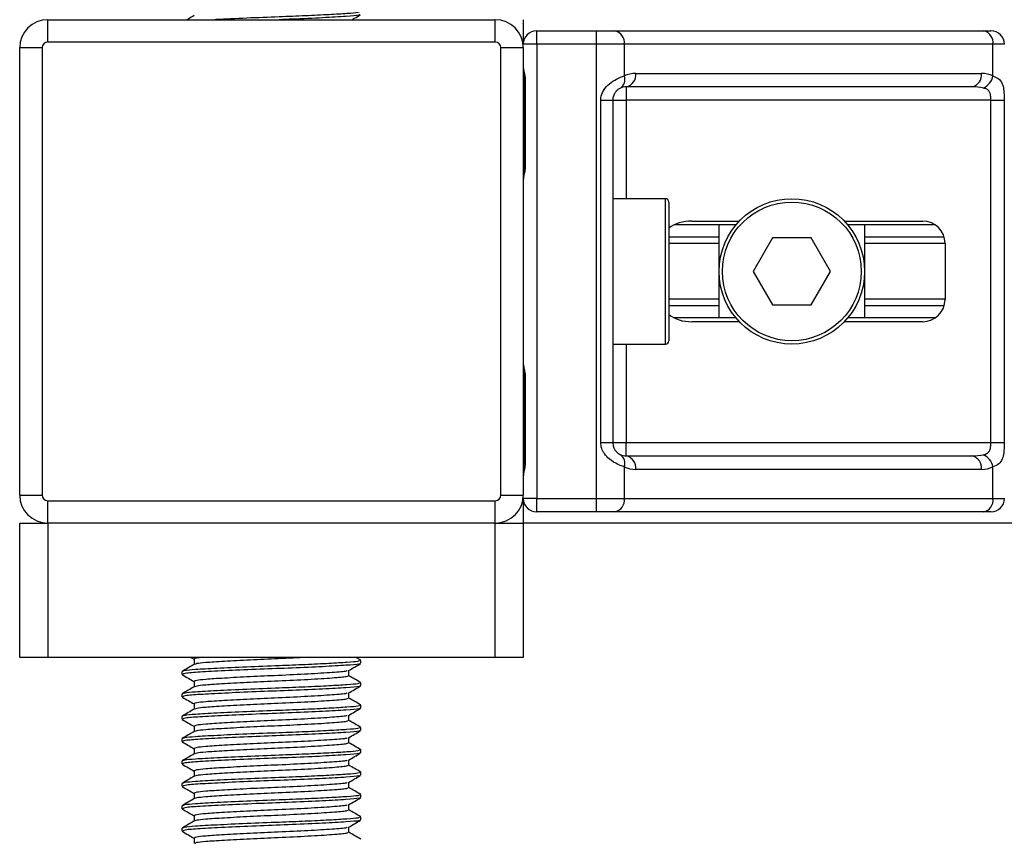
# Model space of a CAD drawing. Header units: millimetres. Extents: x 0 to 420, y 0 to 297.
# Tile 15 of 65: x 117.08 to 121.48, y 212.17 to 215.83. Entities that reach past the tile are written whole.
import ezdxf

# ---------------------------------------------------------------- set-up
doc = ezdxf.new("R2010")
doc.units = ezdxf.units.MM

msp = doc.modelspace()

# ---------------------------------------------------------------- linework, layer by layer
at = {"color": 7, "linetype": 'Continuous', "lineweight": 25}
for p, q in [((117.20152, 215.7307), (117.20152, 215.8307)), ((117.20152, 215.8307), (119.20152, 215.8307)), ((119.20152, 215.7307), (119.20152, 215.8307)), ((119.32652, 215.8307), (119.32652, 215.7207)), ((119.38652, 215.7207), (119.38652, 215.7807)), ((119.38652, 215.7807), (119.65404, 215.7807)), ((119.65404, 215.7207), (119.65404, 215.7807)), ((119.65404, 215.7807), (119.73535, 215.7807)), ((119.73535, 215.7807), (121.38284, 215.7807)), ((121.38284, 215.7807), (121.41652, 215.7807)), ((119.20152, 215.7307), (117.20152, 215.7307)), ((119.38652, 215.7207), (119.32652, 215.7207)), ((119.65404, 215.7207), (119.38652, 215.7207)), ((119.38652, 215.7207), (119.38652, 213.6907)), ((119.77778, 215.7207), (119.65404, 215.7207)), ((119.65404, 213.6907), (119.65404, 215.7207)), ((119.77778, 215.7207), (119.77778, 215.57925)), ((121.42527, 215.7207), (119.77778, 215.7207)), ((121.42527, 215.57925), (121.42527, 215.7207)), ((121.47652, 215.7207), (121.42527, 215.7207)), ((117.07652, 215.7057), (117.17652, 215.7057)), ((117.07652, 213.7057), (117.07652, 215.7057)), ((117.17652, 215.7057), (117.17652, 213.7057)), ((119.22652, 215.7057), (119.32652, 215.7057)), ((119.22652, 213.7057), (119.22652, 215.7057)), ((119.32652, 215.7057), (119.32652, 213.7057)), ((119.82895, 215.5907), (121.3741, 215.5907)), ((119.33189, 215.5557), (119.33189, 215.1807)), ((119.33189, 215.5557), (119.33572, 215.5557)), ((119.33572, 215.5557), (119.33572, 215.1807)), ((121.33167, 215.5307), (119.78652, 215.5307)), ((119.78652, 215.5307), (119.78652, 215.4707)), ((119.67304, 213.9407), (119.67304, 215.4707)), ((119.67304, 215.4707), (119.72652, 215.4707)), ((119.72652, 215.4707), (119.72652, 213.9407)), ((119.72652, 215.4707), (119.78652, 215.4707)), ((121.41584, 215.4707), (119.78652, 215.4707)), ((119.78652, 215.4707), (119.78652, 215.0307)), ((121.41584, 215.4707), (121.47549, 215.4707)), ((121.41584, 213.9407), (121.41584, 215.4707)), ((121.47549, 215.4707), (121.47549, 213.9407)), ((119.33189, 215.1807), (119.33572, 215.1807)), ((119.96152, 215.0307), (119.72652, 215.0307)), ((119.96152, 214.3807), (119.96152, 215.0307)), ((119.97652, 215.0157), (119.97652, 214.3957)), ((120.08008, 214.9307), (120.292, 214.9307)), ((120.76104, 214.9307), (121.11145, 214.9307)), ((120.27639, 214.9132), (120.00015, 214.9132)), ((120.20152, 214.4982), (120.20152, 214.9132)), ((121.16796, 214.9132), (120.77666, 214.9132)), ((120.85152, 214.9132), (120.85152, 214.4982)), ((120.20152, 214.859), (119.97652, 214.859)), ((120.20152, 214.8303), (119.97652, 214.8303)), ((120.43992, 214.8557), (120.35332, 214.7057)), ((120.61313, 214.8557), (120.43992, 214.8557)), ((120.69973, 214.7057), (120.61313, 214.8557)), ((121.20736, 214.859), (120.85152, 214.859)), ((121.21145, 214.8303), (120.85152, 214.8303)), ((121.21145, 214.8307), (121.21145, 214.5807)), ((120.35332, 214.7057), (120.43992, 214.5557)), ((120.61313, 214.5557), (120.69973, 214.7057)), ((120.20152, 214.58111), (119.97652, 214.58111)), ((121.21145, 214.58111), (120.85152, 214.58111)), ((120.20152, 214.5524), (119.97652, 214.5524)), ((120.43992, 214.5557), (120.61313, 214.5557)), ((121.20736, 214.5524), (120.85152, 214.5524)), ((120.27639, 214.4982), (120.00015, 214.4982)), ((120.292, 214.4807), (120.08008, 214.4807)), ((121.11145, 214.4807), (120.76104, 214.4807)), ((121.16796, 214.4982), (120.77666, 214.4982)), ((119.72652, 214.3807), (119.96152, 214.3807)), ((119.78652, 214.3807), (119.78652, 213.9407)), ((119.33189, 214.2307), (119.33189, 213.8557)), ((119.33189, 214.2307), (119.33572, 214.2307)), ((119.33572, 214.2307), (119.33572, 213.8557)), ((119.67304, 213.9407), (119.72652, 213.9407)), ((119.72652, 213.9407), (119.78652, 213.9407)), ((119.78652, 213.8807), (119.78652, 213.9407)), ((119.78652, 213.9407), (121.41584, 213.9407)), ((121.41584, 213.9407), (121.47549, 213.9407)), ((119.78652, 213.8807), (121.33167, 213.8807)), ((119.33189, 213.8557), (119.33572, 213.8557)), ((119.77778, 213.83216), (119.77778, 213.6907)), ((121.3741, 213.8207), (119.82895, 213.8207)), ((121.42527, 213.6907), (121.42527, 213.83216)), ((117.07652, 213.7057), (117.17652, 213.7057)), ((119.22652, 213.7057), (119.32652, 213.7057)), ((119.32652, 213.6907), (119.32652, 213.5807)), ((119.38652, 213.6907), (119.32652, 213.6907)), ((119.38652, 213.6907), (119.65404, 213.6907)), ((119.38652, 213.6307), (119.38652, 213.6907)), ((119.65404, 213.6907), (119.77778, 213.6907)), ((119.65404, 213.6307), (119.65404, 213.6907)), ((119.77778, 213.6907), (121.42527, 213.6907)), ((121.42527, 213.6907), (121.47652, 213.6907)), ((117.20152, 213.6807), (119.20152, 213.6807)), ((117.20152, 213.5807), (117.20152, 213.6807)), ((119.20152, 213.5807), (119.20152, 213.6807)), ((119.65404, 213.6307), (119.38652, 213.6307)), ((119.73535, 213.6307), (119.65404, 213.6307)), ((121.38284, 213.6307), (119.73535, 213.6307)), ((121.41652, 213.6307), (121.38284, 213.6307)), ((117.07652, 212.9807), (117.07652, 213.5807)), ((117.07652, 213.5807), (117.20152, 213.5807)), ((119.20152, 213.5807), (117.20152, 213.5807)), ((117.20152, 213.5807), (117.20152, 212.9807)), ((119.20152, 212.9807), (119.20152, 213.5807)), ((119.20152, 213.5807), (119.32652, 213.5807)), ((185.62652, 213.5807), (119.32652, 213.5807)), ((119.32652, 213.5807), (119.32652, 212.9807)), ((117.20152, 212.9807), (117.07652, 212.9807)), ((119.20152, 212.9807), (117.20152, 212.9807)), ((117.84124, 212.9807), (117.85565, 212.97236)), ((118.60054, 212.96793), (118.57847, 212.9807)), ((119.32652, 212.9807), (119.20152, 212.9807)), ((117.85565, 212.97298), (117.85565, 212.9487)), ((118.60152, 212.95427), (118.60152, 212.9668)), ((117.80152, 212.91675), (117.80152, 212.90425)), ((117.80186, 212.90358), (117.80625, 212.90283)), ((118.5474, 212.89798), (118.5474, 212.92236)), ((117.85565, 212.87298), (117.85565, 212.8487)), ((118.60152, 212.85427), (118.60152, 212.8668)), ((117.80152, 212.81675), (117.80152, 212.80425)), ((117.80186, 212.80358), (117.80625, 212.80283)), ((118.5474, 212.79798), (118.5474, 212.82236)), ((117.85565, 212.77298), (117.85565, 212.7487)), ((118.60152, 212.75427), (118.60152, 212.7668)), ((117.80152, 212.71675), (117.80152, 212.70425)), ((118.5474, 212.69798), (118.5474, 212.72236)), ((117.80186, 212.70358), (117.80625, 212.70283)), ((117.85565, 212.67298), (117.85565, 212.6487)), ((118.60152, 212.65427), (118.60152, 212.6668)), ((117.80152, 212.61675), (117.80152, 212.60425)), ((117.80186, 212.60358), (117.80625, 212.60283)), ((118.5474, 212.59798), (118.5474, 212.62236)), ((117.85565, 212.57298), (117.85565, 212.5487)), ((118.60152, 212.55427), (118.60152, 212.5668)), ((117.80152, 212.51675), (117.80152, 212.50425)), ((117.80186, 212.50358), (117.80625, 212.50283)), ((118.5474, 212.49798), (118.5474, 212.52236)), ((117.85565, 212.47298), (117.85565, 212.4487)), ((118.60152, 212.45427), (118.60152, 212.4668)), ((117.80152, 212.41675), (117.80152, 212.40425)), ((118.5474, 212.39798), (118.5474, 212.42236)), ((117.80186, 212.40358), (117.80625, 212.40283)), ((117.85565, 212.37298), (117.85565, 212.3487)), ((118.60152, 212.35427), (118.60152, 212.3668)), ((118.5474, 212.29798), (118.5474, 212.32236)), ((117.80152, 212.31675), (117.80152, 212.30425)), ((117.80186, 212.30358), (117.80625, 212.30283)), ((117.85565, 212.27298), (117.85565, 212.2487)), ((118.60152, 212.25427), (118.60152, 212.2668)), ((117.80152, 212.21675), (117.80152, 212.20425)), ((117.80186, 212.20358), (117.80625, 212.20283)), ((118.5474, 212.19798), (118.5474, 212.22236)), ((117.85565, 212.17298), (117.85565, 212.1487))]:
    msp.add_line(p, q, dxfattribs=at)
for radius in [0.325, 0.31]:
    msp.add_circle((120.52652, 214.7057), radius, dxfattribs=at)
for centre, radius, start, end in [((117.20152, 215.7057), 0.125, 90, 180), ((119.20152, 215.7057), 0.125, 0, 90), ((119.38652, 215.7207), 0.06, 90, 180), ((119.72475, 215.7282), 0.05356, 351.95053, 78.57825), ((121.37223, 215.7282), 0.05356, 351.95053, 78.57825), ((121.41652, 215.7207), 0.06, 0, 90), ((117.20152, 215.7057), 0.025, 90, 180), ((119.20152, 215.7057), 0.025, 0, 90), ((119.73481, 215.56283), 0.046, 304.60987, 20.91019), ((119.82895, 215.4707), 0.12, 90, 115.24042), ((119.77592, 215.5832), 0.05356, 281.42175, 8.04947), ((121.32106, 215.5832), 0.05356, 281.42175, 8.04947), ((121.3741, 215.4707), 0.12, 64.75958, 90), ((121.34955, 215.59472), 0.07728, 295.51601, 348.45149), ((119.78652, 215.4707), 0.06, 90, 115.24042), ((119.96152, 215.0157), 0.015, 0, 90), ((121.11145, 214.8307), 0.1, 0, 90), ((121.11145, 214.5807), 0.1, 270, 0), ((119.96152, 214.3957), 0.015, 270, 0), ((119.73481, 213.84857), 0.046, 339.08981, 55.39013), ((119.78652, 213.9407), 0.06, 244.75958, 270), ((119.77592, 213.8282), 0.05356, 351.95053, 78.57825), ((121.32106, 213.8282), 0.05356, 351.95053, 78.57825), ((121.34955, 213.81669), 0.07728, 11.54851, 64.48399), ((119.82895, 213.9407), 0.12, 244.75958, 270), ((121.3741, 213.9407), 0.12, 270, 295.24042), ((117.20152, 213.7057), 0.125, 180, 270), ((117.20152, 213.7057), 0.025, 180, 270), ((119.20152, 213.7057), 0.025, 270, 0), ((119.20152, 213.7057), 0.125, 270, 0), ((119.38652, 213.6907), 0.06, 180, 270), ((119.72475, 213.6832), 0.05356, 281.42175, 8.04947), ((121.37223, 213.6832), 0.05356, 281.42175, 8.04947), ((121.41652, 213.6907), 0.06, 270, 0)]:
    msp.add_arc(centre, radius, start, end, dxfattribs=at)
for centre, major_axis, ratio, start_param, end_param in [((121.33167, 215.4707), (0.12, 0), 0.5, 1.130268, 1.5707963), ((120.08008, 214.8307), (0.14142, 0), 0.7071068, 1.5707963, 2.3923913), ((120.08008, 214.5807), (0.14142, 0), 0.7071068, 3.890794, 4.712389), ((121.33167, 213.9407), (0.12, 0), 0.5, 4.712389, 5.1529173)]:
    msp.add_ellipse(centre, major_axis=major_axis, ratio=ratio, start_param=start_param, end_param=end_param, dxfattribs=at)
for points, knots in [([(117.85684, 215.84939), (117.84778, 215.84414), (117.83703, 215.83791), (117.82628, 215.83169), (117.82458, 215.8307)], [0, 0, 0, 0, 0.8418497, 1, 1, 1, 1]), ([(118.59502, 215.8668), (118.59486, 215.86528), (118.59452, 215.8621), (118.54221, 215.85797), (118.4622, 215.85298), (118.35605, 215.8478), (118.22792, 215.84288), (118.09035, 215.8376), (117.9879, 215.83301), (117.95159, 215.8309), (117.9482, 215.8307)], [0, 0, 0, 0, 0.120193, 0.2510032, 0.3864383, 0.5236702, 0.6563355, 0.8172924, 0.9829709, 1, 1, 1, 1]), ([(118.59607, 215.85282), (118.59512, 215.85205), (118.59174, 215.84929), (118.53928, 215.84518), (118.43569, 215.83899), (118.32509, 215.83402), (118.25579, 215.83143), (118.23629, 215.8307)], [0, 0, 0, 0, 0.1005128, 0.3591158, 0.6271805, 0.8951268, 1, 1, 1, 1]), ([(118.56181, 215.8307), (118.56548, 215.83283), (118.5782, 215.8402), (118.59093, 215.84757), (118.59999, 215.85281)], [0, 0, 0, 0, 0.2887283, 1, 1, 1, 1]), ([(119.32652, 215.61856), (119.32661, 215.61682), (119.32694, 215.60996), (119.32949, 215.60003), (119.33288, 215.5845), (119.3353, 215.57169), (119.33562, 215.55956), (119.33572, 215.5557)], [0, 0, 0, 0, 0.1172575, 0.461179, 0.5069762, 0.8431627, 1, 1, 1, 1]), ([(119.32701, 215.61198), (119.32715, 215.60943), (119.32783, 215.59643), (119.33189, 215.57507), (119.33179, 215.55592), (119.33176, 215.54873)], [0, 0, 0, 0, 0.1322449, 0.6741763, 1, 1, 1, 1]), ([(119.67304, 215.4707), (119.67319, 215.47428), (119.6738, 215.48902), (119.67975, 215.50475), (119.69261, 215.52609), (119.71148, 215.54658), (119.74517, 215.56781), (119.76658, 215.57532), (119.77778, 215.57925)], [0, 0, 0, 0, 0.0620594, 0.25604, 0.2811965, 0.496867, 0.7368773, 1, 1, 1, 1]), ([(121.42527, 215.57925), (121.43343, 215.57605), (121.45215, 215.56872), (121.46684, 215.54898), (121.47239, 215.52613), (121.47468, 215.50532), (121.4754, 215.48824), (121.47547, 215.4748), (121.47549, 215.4707)], [0, 0, 0, 0, 0.2204024, 0.5050019, 0.6931202, 0.7669429, 0.9288339, 1, 1, 1, 1]), ([(119.76094, 215.52497), (119.7574, 215.52314), (119.75141, 215.52004), (119.74309, 215.51241), (119.73651, 215.5043), (119.73014, 215.49355), (119.72679, 215.48035), (119.72657, 215.47249), (119.72652, 215.4707)], [0, 0, 0, 0, 0.273797, 0.4623029, 0.4991581, 0.7049828, 0.9330438, 1, 1, 1, 1]), ([(121.41584, 215.4707), (121.41575, 215.4773), (121.41558, 215.48905), (121.4132, 215.501), (121.40919, 215.50992), (121.40453, 215.51539), (121.39535, 215.52139), (121.38813, 215.52346), (121.38284, 215.52497)], [0, 0, 0, 0, 0.2459514, 0.4382643, 0.4984306, 0.6829349, 0.7679658, 1, 1, 1, 1]), ([(119.33572, 215.1807), (119.3355, 215.17511), (119.33496, 215.16109), (119.33144, 215.14493), (119.32776, 215.12937), (119.32703, 215.12255), (119.32652, 215.11784)], [0, 0, 0, 0, 0.2269894, 0.5690124, 0.702034, 1, 1, 1, 1]), ([(119.33115, 215.18074), (119.33123, 215.17277), (119.33144, 215.15306), (119.32595, 215.13251), (119.32703, 215.11998), (119.32723, 215.11763)], [0, 0, 0, 0, 0.3553058, 0.87926, 1, 1, 1, 1]), ([(119.32652, 214.29356), (119.32661, 214.29182), (119.32694, 214.28496), (119.32949, 214.27503), (119.33288, 214.2595), (119.3353, 214.24669), (119.33562, 214.23456), (119.33572, 214.2307)], [0, 0, 0, 0, 0.11725755, 0.46117897, 0.50697617, 0.84316274, 1, 1, 1, 1]), ([(119.32701, 214.28698), (119.32715, 214.28443), (119.32783, 214.27143), (119.33189, 214.25007), (119.33179, 214.23092), (119.33176, 214.22373)], [0, 0, 0, 0, 0.1322449, 0.6741763, 1, 1, 1, 1]), ([(119.77778, 213.83216), (119.76851, 213.83536), (119.74726, 213.84268), (119.7142, 213.86242), (119.69261, 213.88528), (119.67999, 213.90609), (119.67387, 213.92316), (119.67323, 213.9366), (119.67304, 213.9407)], [0, 0, 0, 0, 0.22040235, 0.50500191, 0.69312024, 0.76694286, 0.92883385, 1, 1, 1, 1]), ([(119.72652, 213.9407), (119.72714, 213.93411), (119.72824, 213.92235), (119.73443, 213.9104), (119.74078, 213.90148), (119.74619, 213.89601), (119.75396, 213.89002), (119.75799, 213.88795), (119.76094, 213.88643)], [0, 0, 0, 0, 0.24595141, 0.43826429, 0.49843058, 0.68293489, 0.7679658, 1, 1, 1, 1]), ([(121.38284, 213.88643), (121.38905, 213.88826), (121.39955, 213.89136), (121.4073, 213.899), (121.41209, 213.9071), (121.4151, 213.91786), (121.41578, 213.93106), (121.41583, 213.93892), (121.41584, 213.9407)], [0, 0, 0, 0, 0.273797, 0.4623029, 0.4991581, 0.7049828, 0.9330438, 1, 1, 1, 1]), ([(121.47549, 213.9407), (121.47547, 213.93713), (121.4754, 213.92238), (121.47473, 213.90665), (121.47236, 213.88532), (121.46771, 213.86482), (121.4533, 213.84359), (121.43489, 213.83609), (121.42527, 213.83216)], [0, 0, 0, 0, 0.0620594, 0.25604, 0.2811965, 0.496867, 0.7368773, 1, 1, 1, 1]), ([(119.33572, 213.8557), (119.3355, 213.85011), (119.33496, 213.83609), (119.33144, 213.81993), (119.32776, 213.80437), (119.32703, 213.79755), (119.32652, 213.79284)], [0, 0, 0, 0, 0.2269894, 0.5690124, 0.702034, 1, 1, 1, 1]), ([(119.33115, 213.85574), (119.33123, 213.84777), (119.33144, 213.82806), (119.32595, 213.80751), (119.32703, 213.79498), (119.32723, 213.79263)], [0, 0, 0, 0, 0.3553058, 0.87926, 1, 1, 1, 1]), ([(117.89647, 212.9807), (117.88558, 212.97964), (117.86035, 212.97717), (117.85808, 212.9745), (117.85679, 212.97298)], [0, 0, 0, 0, 0.4315701, 1, 1, 1, 1]), ([(118.36261, 212.9807), (118.31957, 212.9786), (118.23706, 212.97458), (118.10315, 212.96884), (117.98762, 212.96246), (117.90804, 212.95741), (117.8658, 212.95306), (117.86183, 212.95041), (117.86027, 212.94936)], [0, 0, 0, 0, 0.2013424, 0.3859426, 0.5759642, 0.7590702, 0.9049692, 1, 1, 1, 1]), ([(117.85684, 212.94939), (117.84778, 212.94414), (117.82967, 212.93365), (117.81157, 212.92317), (117.80251, 212.91793)], [0, 0, 0, 0, 0.4998987, 1, 1, 1, 1]), ([(118.59502, 212.9668), (118.59486, 212.96528), (118.59452, 212.9621), (118.5422, 212.95797), (118.46224, 212.95298), (118.35592, 212.9478), (118.22842, 212.94289), (118.08801, 212.93757), (117.95421, 212.93121), (117.86167, 212.92616), (117.80977, 212.92137), (117.80515, 212.91826), (117.80292, 212.91675)], [0, 0, 0, 0, 0.0865397, 0.1807239, 0.2782381, 0.3770459, 0.4725658, 0.5884558, 0.7077454, 0.8226984, 0.9142919, 1, 1, 1, 1]), ([(118.59607, 212.95282), (118.59512, 212.95205), (118.59175, 212.94929), (118.53925, 212.94518), (118.43583, 212.93899), (118.29804, 212.93283), (118.1481, 212.92755), (118.00479, 212.92125), (117.88966, 212.91527), (117.81426, 212.91008), (117.8075, 212.90614), (117.80424, 212.90425)], [0, 0, 0, 0, 0.04590273, 0.1640029, 0.2864241, 0.40879124, 0.5269075, 0.64991026, 0.77145249, 0.89000345, 1, 1, 1, 1]), ([(118.54569, 212.92136), (118.55473, 212.92661), (118.57283, 212.93709), (118.59093, 212.94757), (118.59999, 212.95281)], [0, 0, 0, 0, 0.4999098, 1, 1, 1, 1]), ([(117.80306, 212.90281), (117.81211, 212.89757), (117.82965, 212.88742), (117.84717, 212.87727), (117.85565, 212.87236)], [0, 0, 0, 0, 0.5163558, 1, 1, 1, 1]), ([(118.53918, 212.92142), (118.53869, 212.92046), (118.5371, 212.91732), (118.47731, 212.91273), (118.37032, 212.9057), (118.23642, 212.89963), (118.10344, 212.89383), (117.98766, 212.88746), (117.90766, 212.88241), (117.86272, 212.87761), (117.85873, 212.87449), (117.85679, 212.87298)], [0, 0, 0, 0, 0.0566683, 0.1867771, 0.3222071, 0.4544151, 0.5741791, 0.6974605, 0.8162551, 0.9109108, 1, 1, 1, 1]), ([(118.54174, 212.89803), (118.54148, 212.89652), (118.54086, 212.89281), (118.47802, 212.88772), (118.37013, 212.8807), (118.23646, 212.87463), (118.10346, 212.86883), (117.98754, 212.86246), (117.90806, 212.85741), (117.86579, 212.85306), (117.86183, 212.85041), (117.86027, 212.84936)], [0, 0, 0, 0, 0.0884933, 0.2179785, 0.3527595, 0.4843338, 0.6035239, 0.7262144, 0.8444398, 0.9386418, 1, 1, 1, 1]), ([(118.60054, 212.86793), (118.59148, 212.87317), (118.57377, 212.88342), (118.55605, 212.89368), (118.5474, 212.8987)], [0, 0, 0, 0, 0.5112595, 1, 1, 1, 1]), ([(117.85684, 212.84939), (117.84778, 212.84414), (117.82967, 212.83365), (117.81157, 212.82317), (117.80251, 212.81793)], [0, 0, 0, 0, 0.4998987, 1, 1, 1, 1]), ([(118.59502, 212.8668), (118.59486, 212.86528), (118.59452, 212.8621), (118.5422, 212.85797), (118.46224, 212.85298), (118.35592, 212.8478), (118.22842, 212.84289), (118.08801, 212.83757), (117.95421, 212.83121), (117.86167, 212.82616), (117.80977, 212.82137), (117.80515, 212.81826), (117.80292, 212.81675)], [0, 0, 0, 0, 0.0865397, 0.1807239, 0.2782381, 0.3770459, 0.4725658, 0.5884558, 0.7077454, 0.8226984, 0.9142919, 1, 1, 1, 1]), ([(118.59607, 212.85282), (118.59512, 212.85205), (118.59175, 212.84929), (118.53925, 212.84518), (118.43583, 212.83899), (118.29804, 212.83283), (118.1481, 212.82755), (118.00479, 212.82125), (117.88966, 212.81527), (117.81426, 212.81008), (117.8075, 212.80614), (117.80424, 212.80425)], [0, 0, 0, 0, 0.0459027, 0.1640029, 0.2864241, 0.4087912, 0.5269075, 0.6499103, 0.7714525, 0.8900034, 1, 1, 1, 1]), ([(118.54569, 212.82136), (118.55473, 212.82661), (118.57283, 212.83709), (118.59093, 212.84757), (118.59999, 212.85281)], [0, 0, 0, 0, 0.4999098, 1, 1, 1, 1]), ([(118.53918, 212.82142), (118.53869, 212.82046), (118.5371, 212.81732), (118.47731, 212.81273), (118.37032, 212.8057), (118.23642, 212.79963), (118.10344, 212.79383), (117.98766, 212.78746), (117.90766, 212.78241), (117.86272, 212.77761), (117.85873, 212.77449), (117.85679, 212.77298)], [0, 0, 0, 0, 0.0566683, 0.1867771, 0.3222071, 0.4544151, 0.5741791, 0.6974605, 0.8162551, 0.9109108, 1, 1, 1, 1]), ([(118.59502, 212.7668), (118.59486, 212.76528), (118.59452, 212.7621), (118.5422, 212.75797), (118.46224, 212.75298), (118.35592, 212.7478), (118.22842, 212.74289), (118.08801, 212.73757), (117.95421, 212.73121), (117.86167, 212.72616), (117.80977, 212.72137), (117.80515, 212.71826), (117.80292, 212.71675)], [0, 0, 0, 0, 0.0865397, 0.1807239, 0.2782381, 0.3770459, 0.4725658, 0.5884558, 0.7077454, 0.8226984, 0.9142919, 1, 1, 1, 1]), ([(117.80306, 212.80281), (117.81211, 212.79757), (117.82965, 212.78742), (117.84717, 212.77727), (117.85565, 212.77236)], [0, 0, 0, 0, 0.5163558, 1, 1, 1, 1]), ([(118.54174, 212.79803), (118.54148, 212.79652), (118.54086, 212.79281), (118.47802, 212.78772), (118.37013, 212.7807), (118.23646, 212.77463), (118.10346, 212.76883), (117.98754, 212.76246), (117.90806, 212.75741), (117.86579, 212.75306), (117.86183, 212.75041), (117.86027, 212.74936)], [0, 0, 0, 0, 0.0884933, 0.2179785, 0.3527595, 0.4843338, 0.6035239, 0.7262144, 0.8444398, 0.9386418, 1, 1, 1, 1]), ([(118.60054, 212.76793), (118.59148, 212.77317), (118.57377, 212.78342), (118.55605, 212.79368), (118.5474, 212.7987)], [0, 0, 0, 0, 0.5112595, 1, 1, 1, 1]), ([(117.85684, 212.74939), (117.84778, 212.74414), (117.82967, 212.73365), (117.81157, 212.72317), (117.80251, 212.71793)], [0, 0, 0, 0, 0.4998987, 1, 1, 1, 1]), ([(118.59607, 212.75282), (118.59512, 212.75205), (118.59175, 212.74929), (118.53925, 212.74518), (118.43583, 212.73899), (118.29804, 212.73283), (118.1481, 212.72755), (118.00479, 212.72125), (117.88966, 212.71527), (117.81426, 212.71008), (117.8075, 212.70614), (117.80424, 212.70425)], [0, 0, 0, 0, 0.0459027, 0.1640029, 0.2864241, 0.4087912, 0.5269075, 0.6499103, 0.7714525, 0.8900034, 1, 1, 1, 1]), ([(118.53918, 212.72142), (118.53869, 212.72046), (118.5371, 212.71732), (118.47731, 212.71273), (118.37032, 212.7057), (118.23642, 212.69963), (118.10344, 212.69383), (117.98766, 212.68746), (117.90766, 212.68241), (117.86272, 212.67761), (117.85873, 212.67449), (117.85679, 212.67298)], [0, 0, 0, 0, 0.0566683, 0.1867771, 0.3222071, 0.4544151, 0.5741791, 0.6974605, 0.8162551, 0.9109108, 1, 1, 1, 1]), ([(118.54569, 212.72136), (118.55473, 212.72661), (118.57283, 212.73709), (118.59093, 212.74757), (118.59999, 212.75281)], [0, 0, 0, 0, 0.4999098, 1, 1, 1, 1]), ([(117.80306, 212.70281), (117.81211, 212.69757), (117.82965, 212.68742), (117.84717, 212.67727), (117.85565, 212.67236)], [0, 0, 0, 0, 0.5163558, 1, 1, 1, 1]), ([(118.54174, 212.69803), (118.54148, 212.69652), (118.54086, 212.69281), (118.47802, 212.68772), (118.37013, 212.6807), (118.23646, 212.67463), (118.10346, 212.66883), (117.98754, 212.66246), (117.90806, 212.65741), (117.86579, 212.65306), (117.86183, 212.65041), (117.86027, 212.64936)], [0, 0, 0, 0, 0.0884933, 0.2179785, 0.3527595, 0.4843338, 0.6035239, 0.7262144, 0.8444398, 0.9386418, 1, 1, 1, 1]), ([(118.60054, 212.66793), (118.59148, 212.67317), (118.57377, 212.68342), (118.55605, 212.69368), (118.5474, 212.6987)], [0, 0, 0, 0, 0.5112595, 1, 1, 1, 1]), ([(117.85684, 212.64939), (117.84778, 212.64414), (117.82967, 212.63365), (117.81157, 212.62317), (117.80251, 212.61793)], [0, 0, 0, 0, 0.4998987, 1, 1, 1, 1]), ([(118.59502, 212.6668), (118.59486, 212.66528), (118.59452, 212.6621), (118.5422, 212.65797), (118.46224, 212.65298), (118.35592, 212.6478), (118.22842, 212.64289), (118.08801, 212.63757), (117.95421, 212.63121), (117.86167, 212.62616), (117.80977, 212.62137), (117.80515, 212.61826), (117.80292, 212.61675)], [0, 0, 0, 0, 0.0865397, 0.1807239, 0.2782381, 0.3770459, 0.4725658, 0.5884558, 0.7077454, 0.8226984, 0.9142919, 1, 1, 1, 1]), ([(118.59607, 212.65282), (118.59512, 212.65205), (118.59175, 212.64929), (118.53925, 212.64518), (118.43583, 212.63899), (118.29804, 212.63283), (118.1481, 212.62755), (118.00479, 212.62125), (117.88966, 212.61527), (117.81426, 212.61008), (117.8075, 212.60614), (117.80424, 212.60425)], [0, 0, 0, 0, 0.0459027, 0.1640029, 0.2864241, 0.4087912, 0.5269075, 0.6499103, 0.7714525, 0.8900034, 1, 1, 1, 1]), ([(118.54569, 212.62136), (118.55473, 212.62661), (118.57283, 212.63709), (118.59093, 212.64757), (118.59999, 212.65281)], [0, 0, 0, 0, 0.4999098, 1, 1, 1, 1]), ([(117.80306, 212.60281), (117.81211, 212.59757), (117.82965, 212.58742), (117.84717, 212.57727), (117.85565, 212.57236)], [0, 0, 0, 0, 0.5163558, 1, 1, 1, 1]), ([(118.53918, 212.62142), (118.53869, 212.62046), (118.5371, 212.61732), (118.47731, 212.61273), (118.37032, 212.6057), (118.23642, 212.59963), (118.10344, 212.59383), (117.98766, 212.58746), (117.90766, 212.58241), (117.86272, 212.57761), (117.85873, 212.57449), (117.85679, 212.57298)], [0, 0, 0, 0, 0.0566683, 0.1867771, 0.3222071, 0.4544151, 0.5741791, 0.6974605, 0.8162551, 0.9109108, 1, 1, 1, 1]), ([(118.54174, 212.59803), (118.54148, 212.59652), (118.54086, 212.59281), (118.47802, 212.58772), (118.37013, 212.5807), (118.23646, 212.57463), (118.10346, 212.56883), (117.98754, 212.56246), (117.90806, 212.55741), (117.86579, 212.55306), (117.86183, 212.55041), (117.86027, 212.54936)], [0, 0, 0, 0, 0.08849328, 0.2179785, 0.35275949, 0.48433382, 0.60352391, 0.72621442, 0.84443977, 0.93864183, 1, 1, 1, 1]), ([(118.60054, 212.56793), (118.59148, 212.57317), (118.57377, 212.58342), (118.55605, 212.59368), (118.5474, 212.5987)], [0, 0, 0, 0, 0.5112595, 1, 1, 1, 1]), ([(117.85684, 212.54939), (117.84778, 212.54414), (117.82967, 212.53365), (117.81157, 212.52317), (117.80251, 212.51793)], [0, 0, 0, 0, 0.4998987, 1, 1, 1, 1]), ([(118.59502, 212.5668), (118.59486, 212.56528), (118.59452, 212.5621), (118.5422, 212.55797), (118.46224, 212.55298), (118.35592, 212.5478), (118.22842, 212.54289), (118.08801, 212.53757), (117.95421, 212.53121), (117.86167, 212.52616), (117.80977, 212.52137), (117.80515, 212.51826), (117.80292, 212.51675)], [0, 0, 0, 0, 0.0865397, 0.1807239, 0.2782381, 0.3770459, 0.4725658, 0.5884558, 0.7077454, 0.8226984, 0.9142919, 1, 1, 1, 1]), ([(118.59607, 212.55282), (118.59512, 212.55205), (118.59175, 212.54929), (118.53925, 212.54518), (118.43583, 212.53899), (118.29804, 212.53283), (118.1481, 212.52755), (118.00479, 212.52125), (117.88966, 212.51527), (117.81426, 212.51008), (117.8075, 212.50614), (117.80424, 212.50425)], [0, 0, 0, 0, 0.0459027, 0.1640029, 0.2864241, 0.4087912, 0.5269075, 0.6499103, 0.7714525, 0.8900034, 1, 1, 1, 1]), ([(118.54569, 212.52136), (118.55473, 212.52661), (118.57283, 212.53709), (118.59093, 212.54757), (118.59999, 212.55281)], [0, 0, 0, 0, 0.4999098, 1, 1, 1, 1]), ([(117.80306, 212.50281), (117.81211, 212.49757), (117.82965, 212.48742), (117.84717, 212.47727), (117.85565, 212.47236)], [0, 0, 0, 0, 0.5163558, 1, 1, 1, 1]), ([(118.53918, 212.52142), (118.53869, 212.52046), (118.5371, 212.51732), (118.47731, 212.51273), (118.37032, 212.5057), (118.23642, 212.49963), (118.10344, 212.49383), (117.98766, 212.48746), (117.90766, 212.48241), (117.86272, 212.47761), (117.85873, 212.47449), (117.85679, 212.47298)], [0, 0, 0, 0, 0.0566683, 0.1867771, 0.3222071, 0.4544151, 0.5741791, 0.6974605, 0.8162551, 0.9109108, 1, 1, 1, 1]), ([(118.54174, 212.49803), (118.54148, 212.49652), (118.54086, 212.49281), (118.47802, 212.48772), (118.37013, 212.4807), (118.23646, 212.47463), (118.10346, 212.46883), (117.98754, 212.46246), (117.90806, 212.45741), (117.86579, 212.45306), (117.86183, 212.45041), (117.86027, 212.44936)], [0, 0, 0, 0, 0.0884933, 0.2179785, 0.3527595, 0.4843338, 0.6035239, 0.7262144, 0.8444398, 0.9386418, 1, 1, 1, 1]), ([(118.60054, 212.46793), (118.59148, 212.47317), (118.57377, 212.48342), (118.55605, 212.49368), (118.5474, 212.4987)], [0, 0, 0, 0, 0.5112595, 1, 1, 1, 1]), ([(118.59502, 212.4668), (118.59486, 212.46528), (118.59452, 212.4621), (118.5422, 212.45797), (118.46224, 212.45298), (118.35592, 212.4478), (118.22842, 212.44289), (118.08801, 212.43757), (117.95421, 212.43121), (117.86167, 212.42616), (117.80977, 212.42137), (117.80515, 212.41826), (117.80292, 212.41675)], [0, 0, 0, 0, 0.0865397, 0.1807239, 0.2782381, 0.3770459, 0.4725658, 0.5884558, 0.7077454, 0.8226984, 0.9142919, 1, 1, 1, 1]), ([(118.59607, 212.45282), (118.59512, 212.45205), (118.59175, 212.44929), (118.53925, 212.44518), (118.43583, 212.43899), (118.29804, 212.43283), (118.1481, 212.42755), (118.00479, 212.42125), (117.88966, 212.41527), (117.81426, 212.41008), (117.8075, 212.40614), (117.80424, 212.40425)], [0, 0, 0, 0, 0.04590273, 0.1640029, 0.2864241, 0.40879124, 0.5269075, 0.64991026, 0.77145249, 0.89000345, 1, 1, 1, 1]), ([(118.54569, 212.42136), (118.55473, 212.42661), (118.57283, 212.43709), (118.59093, 212.44757), (118.59999, 212.45281)], [0, 0, 0, 0, 0.4999098, 1, 1, 1, 1]), ([(117.85684, 212.44939), (117.84778, 212.44414), (117.82967, 212.43365), (117.81157, 212.42317), (117.80251, 212.41793)], [0, 0, 0, 0, 0.49989867, 1, 1, 1, 1]), ([(118.53918, 212.42142), (118.53869, 212.42046), (118.5371, 212.41732), (118.47731, 212.41273), (118.37032, 212.4057), (118.23642, 212.39963), (118.10344, 212.39383), (117.98766, 212.38746), (117.90766, 212.38241), (117.86272, 212.37761), (117.85873, 212.37449), (117.85679, 212.37298)], [0, 0, 0, 0, 0.0566683, 0.1867771, 0.3222071, 0.4544151, 0.5741791, 0.6974605, 0.8162551, 0.9109108, 1, 1, 1, 1]), ([(118.59502, 212.3668), (118.59486, 212.36528), (118.59452, 212.3621), (118.5422, 212.35797), (118.46224, 212.35298), (118.35592, 212.3478), (118.22842, 212.34289), (118.08801, 212.33757), (117.95421, 212.33121), (117.86167, 212.32616), (117.80977, 212.32137), (117.80515, 212.31826), (117.80292, 212.31675)], [0, 0, 0, 0, 0.0865397, 0.1807239, 0.2782381, 0.3770459, 0.4725658, 0.5884558, 0.7077454, 0.8226984, 0.9142919, 1, 1, 1, 1]), ([(117.80306, 212.40281), (117.81211, 212.39757), (117.82965, 212.38742), (117.84717, 212.37727), (117.85565, 212.37236)], [0, 0, 0, 0, 0.5163558, 1, 1, 1, 1]), ([(118.54174, 212.39803), (118.54148, 212.39652), (118.54086, 212.39281), (118.47802, 212.38772), (118.37013, 212.3807), (118.23646, 212.37463), (118.10346, 212.36883), (117.98754, 212.36246), (117.90806, 212.35741), (117.86579, 212.35306), (117.86183, 212.35041), (117.86027, 212.34936)], [0, 0, 0, 0, 0.0884933, 0.2179785, 0.3527595, 0.4843338, 0.6035239, 0.7262144, 0.8444398, 0.9386418, 1, 1, 1, 1]), ([(118.60054, 212.36793), (118.59148, 212.37317), (118.57377, 212.38342), (118.55605, 212.39368), (118.5474, 212.3987)], [0, 0, 0, 0, 0.5112595, 1, 1, 1, 1]), ([(117.85684, 212.34939), (117.84778, 212.34414), (117.82967, 212.33365), (117.81157, 212.32317), (117.80251, 212.31793)], [0, 0, 0, 0, 0.4998987, 1, 1, 1, 1]), ([(118.59607, 212.35282), (118.59512, 212.35205), (118.59175, 212.34929), (118.53925, 212.34518), (118.43583, 212.33899), (118.29804, 212.33283), (118.1481, 212.32755), (118.00479, 212.32125), (117.88966, 212.31527), (117.81426, 212.31008), (117.8075, 212.30614), (117.80424, 212.30425)], [0, 0, 0, 0, 0.0459027, 0.1640029, 0.2864241, 0.4087912, 0.5269075, 0.6499103, 0.7714525, 0.8900034, 1, 1, 1, 1]), ([(118.53918, 212.32142), (118.53869, 212.32046), (118.5371, 212.31732), (118.47731, 212.31273), (118.37032, 212.3057), (118.23642, 212.29963), (118.10344, 212.29383), (117.98766, 212.28746), (117.90766, 212.28241), (117.86272, 212.27761), (117.85873, 212.27449), (117.85679, 212.27298)], [0, 0, 0, 0, 0.0566683, 0.1867771, 0.3222071, 0.4544151, 0.5741791, 0.6974605, 0.8162551, 0.9109108, 1, 1, 1, 1]), ([(118.54569, 212.32136), (118.55473, 212.32661), (118.57283, 212.33709), (118.59093, 212.34757), (118.59999, 212.35281)], [0, 0, 0, 0, 0.4999098, 1, 1, 1, 1]), ([(117.80306, 212.30281), (117.81211, 212.29757), (117.82965, 212.28742), (117.84717, 212.27727), (117.85565, 212.27236)], [0, 0, 0, 0, 0.5163558, 1, 1, 1, 1]), ([(118.54174, 212.29803), (118.54148, 212.29652), (118.54086, 212.29281), (118.47802, 212.28772), (118.37013, 212.2807), (118.23646, 212.27463), (118.10346, 212.26883), (117.98754, 212.26246), (117.90806, 212.25741), (117.86579, 212.25306), (117.86183, 212.25041), (117.86027, 212.24936)], [0, 0, 0, 0, 0.0884933, 0.2179785, 0.3527595, 0.4843338, 0.6035239, 0.7262144, 0.8444398, 0.9386418, 1, 1, 1, 1]), ([(118.60054, 212.26793), (118.59148, 212.27317), (118.57377, 212.28342), (118.55605, 212.29368), (118.5474, 212.2987)], [0, 0, 0, 0, 0.5112595, 1, 1, 1, 1]), ([(117.85684, 212.24939), (117.84778, 212.24414), (117.82967, 212.23365), (117.81157, 212.22317), (117.80251, 212.21793)], [0, 0, 0, 0, 0.4998987, 1, 1, 1, 1]), ([(118.59502, 212.2668), (118.59486, 212.26528), (118.59452, 212.2621), (118.5422, 212.25797), (118.46224, 212.25298), (118.35592, 212.2478), (118.22842, 212.24289), (118.08801, 212.23757), (117.95421, 212.23121), (117.86167, 212.22616), (117.80977, 212.22137), (117.80515, 212.21826), (117.80292, 212.21675)], [0, 0, 0, 0, 0.0865397, 0.1807239, 0.2782381, 0.3770459, 0.4725658, 0.5884558, 0.7077454, 0.8226984, 0.9142919, 1, 1, 1, 1]), ([(118.59607, 212.25282), (118.59512, 212.25205), (118.59175, 212.24929), (118.53925, 212.24518), (118.43583, 212.23899), (118.29804, 212.23283), (118.1481, 212.22755), (118.00479, 212.22125), (117.88966, 212.21527), (117.81426, 212.21008), (117.8075, 212.20614), (117.80424, 212.20425)], [0, 0, 0, 0, 0.0459027, 0.1640029, 0.2864241, 0.4087912, 0.5269075, 0.6499103, 0.7714525, 0.8900034, 1, 1, 1, 1]), ([(118.54569, 212.22136), (118.55473, 212.22661), (118.57283, 212.23709), (118.59093, 212.24757), (118.59999, 212.25281)], [0, 0, 0, 0, 0.4999098, 1, 1, 1, 1]), ([(117.80306, 212.20281), (117.81211, 212.19757), (117.82965, 212.18742), (117.84717, 212.17727), (117.85565, 212.17236)], [0, 0, 0, 0, 0.5163558, 1, 1, 1, 1]), ([(118.53918, 212.22142), (118.53869, 212.22046), (118.5371, 212.21732), (118.47731, 212.21273), (118.37032, 212.2057), (118.23642, 212.19963), (118.10344, 212.19383), (117.98766, 212.18746), (117.90766, 212.18241), (117.86272, 212.17761), (117.85873, 212.17449), (117.85679, 212.17298)], [0, 0, 0, 0, 0.0566683, 0.1867771, 0.3222071, 0.4544151, 0.5741791, 0.6974605, 0.8162551, 0.9109108, 1, 1, 1, 1]), ([(118.54174, 212.19803), (118.54148, 212.19652), (118.54086, 212.19281), (118.47802, 212.18772), (118.37013, 212.1807), (118.23646, 212.17463), (118.10346, 212.16883), (117.98754, 212.16246), (117.90806, 212.15741), (117.86579, 212.15306), (117.86183, 212.15041), (117.86027, 212.14936)], [0, 0, 0, 0, 0.0884933, 0.2179785, 0.3527595, 0.4843338, 0.6035239, 0.7262144, 0.8444398, 0.9386418, 1, 1, 1, 1]), ([(118.60054, 212.16793), (118.59148, 212.17317), (118.57377, 212.18342), (118.55605, 212.19368), (118.5474, 212.1987)], [0, 0, 0, 0, 0.5112595, 1, 1, 1, 1])]:
    msp.add_open_spline(points, degree=3, knots=knots, dxfattribs=at)

doc.saveas('drawing.dxf')
